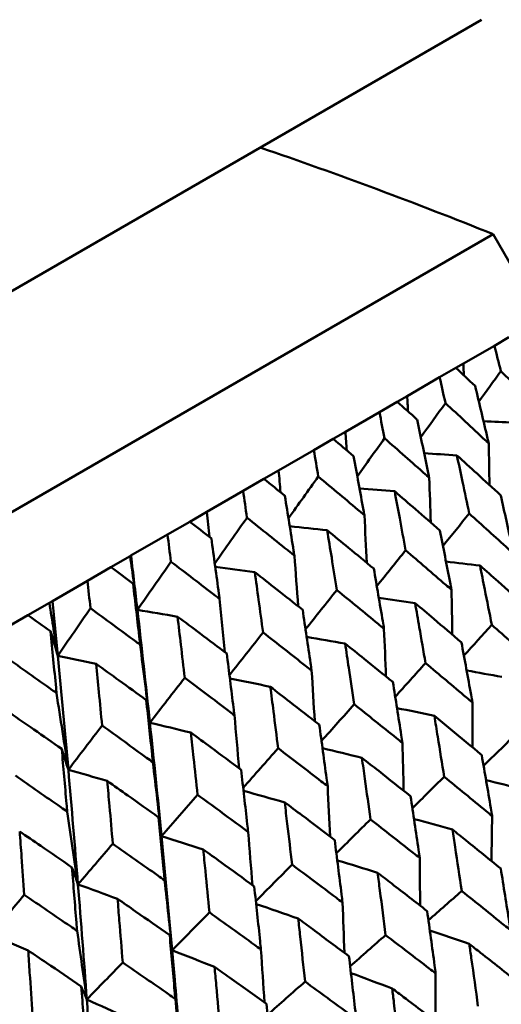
# Model space of a CAD drawing. Header units: millimetres. Extents: x 188 to 1913, y 148 to 2839.
# Tile 137 of 211: x 797.61 to 802.56, y 232.27 to 242.39. Entities that reach past the tile are written whole.
import ezdxf

# ---------------------------------------------------------------- set-up
doc = ezdxf.new("R2010")
doc.units = ezdxf.units.MM
doc.header["$LTSCALE"] = 10
doc.layers.add('Widoczne (ISO)', color=7, linetype='Continuous', lineweight=50)

msp = doc.modelspace()

# ---------------------------------------------------------------- linework, layer by layer
at = {"layer": 'Widoczne (ISO)'}
for p, q in [((769.448, 223.392), (802.356, 242.392)), ((771.298, 222.188), (802.475, 240.188)), ((802.475, 240.188), (802.975, 239.322)), ((802.639, 239.128), (802.489, 239.041)), ((802.171, 238.858), (802.489, 239.041)), ((802.094, 238.813), (801.926, 238.717)), ((802.094, 238.813), (802.171, 238.858)), ((801.593, 238.524), (801.926, 238.717)), ((801.49, 238.465), (801.593, 238.524)), ((801.49, 238.465), (801.307, 238.359)), ((800.958, 238.158), (801.307, 238.359)), ((800.831, 238.084), (800.632, 237.969)), ((800.831, 238.084), (800.958, 238.158)), ((800.271, 237.761), (800.632, 237.969)), ((800.119, 237.673), (800.271, 237.761)), ((800.119, 237.673), (799.905, 237.55)), ((799.532, 237.334), (799.905, 237.55)), ((799.357, 237.233), (799.532, 237.334)), ((799.357, 237.233), (799.129, 237.102)), ((798.753, 236.885), (799.129, 237.102)), ((798.547, 236.766), (798.745, 236.88)), ((798.745, 236.88), (798.753, 236.885)), ((798.547, 236.766), (798.306, 236.627)), ((797.946, 236.418), (798.306, 236.627)), ((797.693, 236.273), (797.914, 236.4)), ((797.914, 236.4), (797.946, 236.418)), ((797.693, 236.273), (797.44, 236.127))]:
    msp.add_line(p, q, dxfattribs=at)
msp.add_circle((805.903, 198.251), 50, dxfattribs=at)
msp.add_arc((783.857, 193.784), 50, 68.1392, 71.0659, dxfattribs=at)
for points, knots in [([(802.489, 239.041), (802.511, 238.955), (802.533, 238.868), (802.555, 238.781), (802.555, 238.781), (802.555, 238.78)], [0, 0, 0, 0, 0.02969567, 0.02969567, 0.02988021, 0.02988021, 0.02988021, 0.02988021]), ([(802.291, 238.628), (802.291, 238.628), (802.29, 238.629), (802.225, 238.69), (802.159, 238.752), (802.094, 238.813)], [0.02951568, 0.02951568, 0.02951568, 0.02951568, 0.02969929, 0.02969929, 0.05939589, 0.05939589, 0.05939589, 0.05939589]), ([(801.926, 238.717), (801.946, 238.629), (801.966, 238.541), (801.985, 238.453), (801.986, 238.452), (801.986, 238.452)], [0, 0, 0, 0, 0.02969567, 0.02969567, 0.02988021, 0.02988021, 0.02988021, 0.02988021]), ([(802.555, 238.78), (802.687, 238.652), (802.818, 238.523), (802.961, 238.381), (802.973, 238.369), (802.985, 238.357)], [0.0297954, 0.0297954, 0.0297954, 0.0297954, 0.09092493, 0.09092493, 0.09655955, 0.09655955, 0.09655955, 0.09655955]), ([(802.431, 238.038), (802.427, 238.054), (802.423, 238.071), (802.377, 238.268), (802.334, 238.448), (802.291, 238.628)], [0.0853813, 0.0853813, 0.0853813, 0.0853813, 0.09097809, 0.09097809, 0.15214536, 0.15214536, 0.15214536, 0.15214536]), ([(801.694, 238.283), (801.694, 238.284), (801.693, 238.284), (801.626, 238.345), (801.558, 238.405), (801.49, 238.465)], [0.02951568, 0.02951568, 0.02951568, 0.02951568, 0.02969929, 0.02969929, 0.05939589, 0.05939589, 0.05939589, 0.05939589]), ([(801.986, 238.452), (802.122, 238.326), (802.258, 238.199), (802.406, 238.061), (802.418, 238.049), (802.431, 238.038)], [0.0297954, 0.0297954, 0.0297954, 0.0297954, 0.09092493, 0.09092493, 0.09655955, 0.09655955, 0.09655955, 0.09655955]), ([(801.307, 238.359), (801.324, 238.27), (801.342, 238.181), (801.359, 238.091), (801.359, 238.091), (801.359, 238.09)], [0, 0, 0, 0, 0.02969567, 0.02969567, 0.02988021, 0.02988021, 0.02988021, 0.02988021]), ([(801.819, 237.685), (801.816, 237.701), (801.812, 237.718), (801.771, 237.918), (801.733, 238.101), (801.694, 238.283)], [0.0853813, 0.0853813, 0.0853813, 0.0853813, 0.09097809, 0.09097809, 0.15214536, 0.15214536, 0.15214536, 0.15214536]), ([(801.042, 237.906), (801.041, 237.907), (801.041, 237.907), (800.971, 237.967), (800.901, 238.026), (800.831, 238.084)], [0.02951568, 0.02951568, 0.02951568, 0.02951568, 0.02969929, 0.02969929, 0.05939589, 0.05939589, 0.05939589, 0.05939589]), ([(801.359, 238.09), (801.5, 237.967), (801.641, 237.843), (801.793, 237.707), (801.806, 237.696), (801.819, 237.685)], [0.0297954, 0.0297954, 0.0297954, 0.0297954, 0.09092493, 0.09092493, 0.09655955, 0.09655955, 0.09655955, 0.09655955]), ([(800.632, 237.969), (800.648, 237.879), (800.663, 237.789), (800.678, 237.698), (800.678, 237.697), (800.678, 237.697)], [0, 0, 0, 0, 0.02969567, 0.02969567, 0.02988021, 0.02988021, 0.02988021, 0.02988021]), ([(801.152, 237.299), (801.149, 237.316), (801.146, 237.333), (801.11, 237.536), (801.076, 237.721), (801.042, 237.906)], [0.0853813, 0.0853813, 0.0853813, 0.0853813, 0.09097809, 0.09097809, 0.15214536, 0.15214536, 0.15214536, 0.15214536]), ([(802.554, 237.504), (802.473, 237.578), (802.392, 237.653), (802.242, 237.79), (802.172, 237.852), (802.103, 237.915)], [0.02528165, 0.02528165, 0.02528165, 0.02528165, 0.06150593, 0.06150593, 0.09223152, 0.09223152, 0.09223152, 0.09223152]), ([(802.103, 237.915), (802.123, 237.824), (802.143, 237.733), (802.185, 237.533), (802.208, 237.425), (802.23, 237.317)], [0.03078053, 0.03078053, 0.03078053, 0.03078053, 0.06149921, 0.06149921, 0.09773041, 0.09773041, 0.09773041, 0.09773041]), ([(800.678, 237.697), (800.824, 237.576), (800.968, 237.455), (801.126, 237.322), (801.139, 237.311), (801.152, 237.299)], [0.0297954, 0.0297954, 0.0297954, 0.0297954, 0.09092493, 0.09092493, 0.09655955, 0.09655955, 0.09655955, 0.09655955]), ([(800.335, 237.499), (800.335, 237.499), (800.335, 237.5), (800.263, 237.558), (800.191, 237.616), (800.119, 237.673)], [0.02951568, 0.02951568, 0.02951568, 0.02951568, 0.02969929, 0.02969929, 0.05939589, 0.05939589, 0.05939589, 0.05939589]), ([(799.905, 237.55), (799.919, 237.458), (799.932, 237.367), (799.945, 237.275), (799.945, 237.274), (799.946, 237.274)], [0, 0, 0, 0, 0.02969567, 0.02969567, 0.02988021, 0.02988021, 0.02988021, 0.02988021]), ([(800.433, 236.884), (800.43, 236.901), (800.427, 236.918), (800.395, 237.124), (800.366, 237.311), (800.335, 237.499)], [0.0853813, 0.0853813, 0.0853813, 0.0853813, 0.09097809, 0.09097809, 0.15214536, 0.15214536, 0.15214536, 0.15214536]), ([(801.929, 237.143), (801.845, 237.216), (801.761, 237.289), (801.606, 237.423), (801.535, 237.484), (801.464, 237.546)], [0.02528165, 0.02528165, 0.02528165, 0.02528165, 0.06150593, 0.06150593, 0.09223152, 0.09223152, 0.09223152, 0.09223152]), ([(801.464, 237.546), (801.481, 237.453), (801.498, 237.361), (801.536, 237.159), (801.556, 237.049), (801.576, 236.94)], [0.03078053, 0.03078053, 0.03078053, 0.03078053, 0.06149921, 0.06149921, 0.09773041, 0.09773041, 0.09773041, 0.09773041]), ([(802.688, 236.903), (802.682, 236.928), (802.677, 236.953), (802.633, 237.153), (802.593, 237.329), (802.554, 237.504)], [0.0806421, 0.0806421, 0.0806421, 0.0806421, 0.08897282, 0.08897282, 0.14811965, 0.14811965, 0.14811965, 0.14811965]), ([(799.946, 237.274), (800.095, 237.155), (800.244, 237.036), (800.405, 236.906), (800.419, 236.895), (800.433, 236.884)], [0.0297954, 0.0297954, 0.0297954, 0.0297954, 0.09092493, 0.09092493, 0.09655955, 0.09655955, 0.09655955, 0.09655955]), ([(802.23, 237.317), (802.364, 237.197), (802.498, 237.076), (802.65, 236.937), (802.669, 236.92), (802.688, 236.903)], [0.02983351, 0.02983351, 0.02983351, 0.02983351, 0.0889495, 0.0889495, 0.09731113, 0.09731113, 0.09731113, 0.09731113]), ([(799.579, 237.062), (799.578, 237.062), (799.578, 237.063), (799.504, 237.12), (799.43, 237.176), (799.357, 237.233)], [0.02951568, 0.02951568, 0.02951568, 0.02951568, 0.02969929, 0.02969929, 0.05939589, 0.05939589, 0.05939589, 0.05939589]), ([(799.129, 237.102), (799.14, 237.009), (799.152, 236.917), (799.163, 236.823), (799.164, 236.823), (799.164, 236.822)], [0, 0, 0, 0, 0.02969567, 0.02969567, 0.02988021, 0.02988021, 0.02988021, 0.02988021]), ([(801.249, 236.751), (801.163, 236.822), (801.077, 236.893), (800.917, 237.025), (800.844, 237.085), (800.77, 237.145)], [0.02528165, 0.02528165, 0.02528165, 0.02528165, 0.06150593, 0.06150593, 0.09223152, 0.09223152, 0.09223152, 0.09223152]), ([(800.77, 237.145), (800.785, 237.052), (800.801, 236.958), (800.834, 236.753), (800.851, 236.642), (800.869, 236.531)], [0.03078053, 0.03078053, 0.03078053, 0.03078053, 0.06149921, 0.06149921, 0.09773041, 0.09773041, 0.09773041, 0.09773041]), ([(802.048, 236.534), (802.043, 236.559), (802.038, 236.584), (801.999, 236.787), (801.964, 236.965), (801.929, 237.143)], [0.0806421, 0.0806421, 0.0806421, 0.0806421, 0.08897282, 0.08897282, 0.14811965, 0.14811965, 0.14811965, 0.14811965]), ([(799.663, 236.44), (799.661, 236.457), (799.659, 236.475), (799.631, 236.682), (799.605, 236.872), (799.579, 237.062)], [0.0853813, 0.0853813, 0.0853813, 0.0853813, 0.09097809, 0.09097809, 0.15214536, 0.15214536, 0.15214536, 0.15214536]), ([(801.576, 236.94), (801.715, 236.821), (801.852, 236.703), (802.009, 236.567), (802.029, 236.551), (802.048, 236.534)], [0.02983351, 0.02983351, 0.02983351, 0.02983351, 0.0889495, 0.0889495, 0.09731113, 0.09731113, 0.09731113, 0.09731113]), ([(798.775, 236.598), (798.774, 236.598), (798.774, 236.598), (798.698, 236.654), (798.622, 236.71), (798.547, 236.766)], [0.02951568, 0.02951568, 0.02951568, 0.02951568, 0.02969929, 0.02969929, 0.05939589, 0.05939589, 0.05939589, 0.05939589]), ([(799.164, 236.822), (799.317, 236.706), (799.469, 236.589), (799.635, 236.461), (799.649, 236.451), (799.663, 236.44)], [0.0297954, 0.0297954, 0.0297954, 0.0297954, 0.09092493, 0.09092493, 0.09655955, 0.09655955, 0.09655955, 0.09655955]), ([(802.803, 236.37), (802.711, 236.453), (802.619, 236.535), (802.464, 236.672), (802.403, 236.727), (802.341, 236.782)], [0.02104899, 0.02104899, 0.02104899, 0.02104899, 0.0615671, 0.0615671, 0.08866561, 0.08866561, 0.08866561, 0.08866561]), ([(802.341, 236.782), (802.357, 236.7), (802.373, 236.619), (802.414, 236.417), (802.438, 236.295), (802.462, 236.173)], [0.03448054, 0.03448054, 0.03448054, 0.03448054, 0.06157222, 0.06157222, 0.10209717, 0.10209717, 0.10209717, 0.10209717]), ([(800.518, 236.328), (800.429, 236.398), (800.34, 236.468), (800.176, 236.597), (800.101, 236.656), (800.025, 236.715)], [0.02528165, 0.02528165, 0.02528165, 0.02528165, 0.06150593, 0.06150593, 0.09223152, 0.09223152, 0.09223152, 0.09223152]), ([(800.025, 236.715), (800.039, 236.62), (800.052, 236.525), (800.08, 236.318), (800.096, 236.206), (800.111, 236.094)], [0.03078053, 0.03078053, 0.03078053, 0.03078053, 0.06149921, 0.06149921, 0.09773041, 0.09773041, 0.09773041, 0.09773041]), ([(801.354, 236.133), (801.35, 236.159), (801.346, 236.184), (801.311, 236.39), (801.28, 236.571), (801.249, 236.751)], [0.0806421, 0.0806421, 0.0806421, 0.0806421, 0.08897282, 0.08897282, 0.14811965, 0.14811965, 0.14811965, 0.14811965]), ([(798.306, 236.627), (798.316, 236.533), (798.326, 236.44), (798.336, 236.345), (798.336, 236.345), (798.336, 236.344)], [0, 0, 0, 0, 0.02969567, 0.02969567, 0.02988021, 0.02988021, 0.02988021, 0.02988021]), ([(798.847, 235.969), (798.845, 235.986), (798.843, 236.004), (798.819, 236.214), (798.797, 236.406), (798.775, 236.598)], [0.0853813, 0.0853813, 0.0853813, 0.0853813, 0.09097809, 0.09097809, 0.15214536, 0.15214536, 0.15214536, 0.15214536]), ([(800.869, 236.531), (801.011, 236.415), (801.153, 236.299), (801.314, 236.166), (801.334, 236.15), (801.354, 236.133)], [0.02983351, 0.02983351, 0.02983351, 0.02983351, 0.0889495, 0.0889495, 0.09731113, 0.09731113, 0.09731113, 0.09731113]), ([(802.15, 235.993), (802.056, 236.074), (801.96, 236.155), (801.801, 236.289), (801.738, 236.343), (801.674, 236.397)], [0.02104899, 0.02104899, 0.02104899, 0.02104899, 0.0615671, 0.0615671, 0.08866561, 0.08866561, 0.08866561, 0.08866561]), ([(801.674, 236.397), (801.688, 236.314), (801.703, 236.232), (801.738, 236.027), (801.76, 235.903), (801.781, 235.78)], [0.03448054, 0.03448054, 0.03448054, 0.03448054, 0.06157222, 0.06157222, 0.10209717, 0.10209717, 0.10209717, 0.10209717]), ([(797.926, 236.108), (797.925, 236.108), (797.925, 236.108), (797.847, 236.163), (797.77, 236.218), (797.693, 236.273)], [0.02951568, 0.02951568, 0.02951568, 0.02951568, 0.02969929, 0.02969929, 0.05939589, 0.05939589, 0.05939589, 0.05939589]), ([(798.336, 236.344), (798.492, 236.23), (798.648, 236.115), (798.818, 235.99), (798.833, 235.979), (798.847, 235.969)], [0.0297954, 0.0297954, 0.0297954, 0.0297954, 0.09092493, 0.09092493, 0.09655955, 0.09655955, 0.09655955, 0.09655955]), ([(799.737, 235.878), (799.646, 235.946), (799.555, 236.015), (799.387, 236.142), (799.31, 236.2), (799.232, 236.257)], [0.02528165, 0.02528165, 0.02528165, 0.02528165, 0.06150593, 0.06150593, 0.09223152, 0.09223152, 0.09223152, 0.09223152]), ([(799.232, 236.257), (799.243, 236.161), (799.255, 236.065), (799.279, 235.856), (799.292, 235.742), (799.305, 235.629)], [0.03078053, 0.03078053, 0.03078053, 0.03078053, 0.06149921, 0.06149921, 0.09773041, 0.09773041, 0.09773041, 0.09773041]), ([(800.61, 235.703), (800.606, 235.729), (800.602, 235.755), (800.572, 235.963), (800.545, 236.146), (800.518, 236.328)], [0.0806421, 0.0806421, 0.0806421, 0.0806421, 0.08897282, 0.08897282, 0.14811965, 0.14811965, 0.14811965, 0.14811965]), ([(802.462, 236.173), (802.599, 236.053), (802.735, 235.933), (802.891, 235.795), (802.911, 235.778), (802.93, 235.76)], [0.02530969, 0.02530969, 0.02530969, 0.02530969, 0.08465152, 0.08465152, 0.09334823, 0.09334823, 0.09334823, 0.09334823]), ([(797.987, 235.472), (797.986, 235.49), (797.984, 235.508), (797.964, 235.72), (797.945, 235.914), (797.926, 236.108)], [0.0853813, 0.0853813, 0.0853813, 0.0853813, 0.09097809, 0.09097809, 0.15214536, 0.15214536, 0.15214536, 0.15214536]), ([(800.111, 236.094), (800.257, 235.98), (800.403, 235.866), (800.569, 235.736), (800.589, 235.719), (800.61, 235.703)], [0.02983351, 0.02983351, 0.02983351, 0.02983351, 0.0889495, 0.0889495, 0.09731113, 0.09731113, 0.09731113, 0.09731113]), ([(801.445, 235.586), (801.347, 235.665), (801.249, 235.744), (801.086, 235.876), (801.02, 235.928), (800.954, 235.981)], [0.02104899, 0.02104899, 0.02104899, 0.02104899, 0.0615671, 0.0615671, 0.08866561, 0.08866561, 0.08866561, 0.08866561]), ([(800.954, 235.981), (800.967, 235.898), (800.979, 235.815), (801.011, 235.606), (801.029, 235.482), (801.048, 235.357)], [0.03448054, 0.03448054, 0.03448054, 0.03448054, 0.06157222, 0.06157222, 0.10209717, 0.10209717, 0.10209717, 0.10209717]), ([(802.264, 235.375), (802.259, 235.401), (802.254, 235.427), (802.217, 235.634), (802.184, 235.814), (802.15, 235.993)], [0.07597559, 0.07597559, 0.07597559, 0.07597559, 0.08464777, 0.08464777, 0.14401425, 0.14401425, 0.14401425, 0.14401425]), ([(799.816, 235.245), (799.813, 235.271), (799.81, 235.297), (799.784, 235.508), (799.761, 235.693), (799.737, 235.878)], [0.0806421, 0.0806421, 0.0806421, 0.0806421, 0.08897282, 0.08897282, 0.14811965, 0.14811965, 0.14811965, 0.14811965]), ([(797.465, 235.842), (797.625, 235.729), (797.784, 235.616), (797.958, 235.493), (797.973, 235.483), (797.987, 235.472)], [0.0297954, 0.0297954, 0.0297954, 0.0297954, 0.09092493, 0.09092493, 0.09655955, 0.09655955, 0.09655955, 0.09655955]), ([(798.91, 235.4), (798.817, 235.468), (798.724, 235.535), (798.552, 235.659), (798.473, 235.716), (798.394, 235.773)], [0.02528165, 0.02528165, 0.02528165, 0.02528165, 0.06150593, 0.06150593, 0.09223152, 0.09223152, 0.09223152, 0.09223152]), ([(798.394, 235.773), (798.403, 235.676), (798.413, 235.579), (798.434, 235.367), (798.445, 235.253), (798.456, 235.138)], [0.03078053, 0.03078053, 0.03078053, 0.03078053, 0.06149921, 0.06149921, 0.09773041, 0.09773041, 0.09773041, 0.09773041]), ([(801.781, 235.78), (801.922, 235.662), (802.062, 235.545), (802.223, 235.409), (802.243, 235.392), (802.264, 235.375)], [0.02530969, 0.02530969, 0.02530969, 0.02530969, 0.08465152, 0.08465152, 0.09334823, 0.09334823, 0.09334823, 0.09334823]), ([(799.305, 235.629), (799.455, 235.517), (799.604, 235.405), (799.774, 235.277), (799.795, 235.261), (799.816, 235.245)], [0.02983351, 0.02983351, 0.02983351, 0.02983351, 0.0889495, 0.0889495, 0.09731113, 0.09731113, 0.09731113, 0.09731113]), ([(801.544, 234.959), (801.54, 234.986), (801.536, 235.013), (801.503, 235.222), (801.474, 235.404), (801.445, 235.586)], [0.07597559, 0.07597559, 0.07597559, 0.07597559, 0.08464777, 0.08464777, 0.14401425, 0.14401425, 0.14401425, 0.14401425]), ([(800.688, 235.149), (800.588, 235.227), (800.487, 235.304), (800.32, 235.433), (800.252, 235.485), (800.185, 235.537)], [0.02104899, 0.02104899, 0.02104899, 0.02104899, 0.0615671, 0.0615671, 0.08866561, 0.08866561, 0.08866561, 0.08866561]), ([(800.185, 235.537), (800.196, 235.453), (800.207, 235.368), (800.234, 235.158), (800.25, 235.032), (800.265, 234.905)], [0.03448054, 0.03448054, 0.03448054, 0.03448054, 0.06157222, 0.06157222, 0.10209717, 0.10209717, 0.10209717, 0.10209717]), ([(798.978, 234.761), (798.975, 234.788), (798.973, 234.814), (798.95, 235.027), (798.93, 235.214), (798.91, 235.4)], [0.0806421, 0.0806421, 0.0806421, 0.0806421, 0.08897282, 0.08897282, 0.14811965, 0.14811965, 0.14811965, 0.14811965]), ([(801.048, 235.357), (801.192, 235.241), (801.337, 235.126), (801.502, 234.993), (801.523, 234.976), (801.544, 234.959)], [0.02530969, 0.02530969, 0.02530969, 0.02530969, 0.08465152, 0.08465152, 0.09334823, 0.09334823, 0.09334823, 0.09334823]), ([(798.041, 234.898), (797.946, 234.965), (797.851, 235.031), (797.675, 235.153), (797.594, 235.209), (797.513, 235.265)], [0.02528165, 0.02528165, 0.02528165, 0.02528165, 0.06150593, 0.06150593, 0.09223152, 0.09223152, 0.09223152, 0.09223152]), ([(800.775, 234.515), (800.771, 234.542), (800.767, 234.569), (800.739, 234.781), (800.714, 234.965), (800.688, 235.149)], [0.07597559, 0.07597559, 0.07597559, 0.07597559, 0.08464777, 0.08464777, 0.14401425, 0.14401425, 0.14401425, 0.14401425]), ([(802.359, 234.835), (802.253, 234.923), (802.146, 235.012), (801.983, 235.146), (801.928, 235.192), (801.872, 235.237)], [0.01681985, 0.01681985, 0.01681985, 0.01681985, 0.06159108, 0.06159108, 0.08495433, 0.08495433, 0.08495433, 0.08495433]), ([(801.872, 235.237), (801.883, 235.166), (801.895, 235.095), (801.929, 234.886), (801.951, 234.749), (801.973, 234.612)], [0.03825175, 0.03825175, 0.03825175, 0.03825175, 0.06160817, 0.06160817, 0.10638617, 0.10638617, 0.10638617, 0.10638617]), ([(798.456, 235.138), (798.609, 235.028), (798.761, 234.918), (798.935, 234.792), (798.956, 234.777), (798.978, 234.761)], [0.02983351, 0.02983351, 0.02983351, 0.02983351, 0.0889495, 0.0889495, 0.09731113, 0.09731113, 0.09731113, 0.09731113]), ([(799.884, 234.685), (799.781, 234.761), (799.679, 234.837), (799.507, 234.964), (799.438, 235.015), (799.368, 235.066)], [0.02104899, 0.02104899, 0.02104899, 0.02104899, 0.0615671, 0.0615671, 0.08866561, 0.08866561, 0.08866561, 0.08866561]), ([(799.368, 235.066), (799.378, 234.98), (799.387, 234.895), (799.41, 234.682), (799.424, 234.555), (799.437, 234.427)], [0.03448054, 0.03448054, 0.03448054, 0.03448054, 0.06157222, 0.06157222, 0.10209717, 0.10209717, 0.10209717, 0.10209717]), ([(798.098, 234.253), (798.095, 234.28), (798.093, 234.306), (798.074, 234.521), (798.058, 234.71), (798.041, 234.898)], [0.0806421, 0.0806421, 0.0806421, 0.0806421, 0.08897282, 0.08897282, 0.14811965, 0.14811965, 0.14811965, 0.14811965]), ([(800.265, 234.905), (800.414, 234.792), (800.562, 234.679), (800.731, 234.548), (800.753, 234.532), (800.775, 234.515)], [0.02530969, 0.02530969, 0.02530969, 0.02530969, 0.08465152, 0.08465152, 0.09334823, 0.09334823, 0.09334823, 0.09334823]), ([(801.628, 234.413), (801.518, 234.499), (801.409, 234.586), (801.242, 234.717), (801.184, 234.762), (801.127, 234.807)], [0.01681985, 0.01681985, 0.01681985, 0.01681985, 0.06159108, 0.06159108, 0.08495433, 0.08495433, 0.08495433, 0.08495433]), ([(801.127, 234.807), (801.137, 234.735), (801.147, 234.663), (801.177, 234.452), (801.196, 234.313), (801.215, 234.174)], [0.03825175, 0.03825175, 0.03825175, 0.03825175, 0.06160817, 0.06160817, 0.10638617, 0.10638617, 0.10638617, 0.10638617]), ([(802.466, 234.209), (802.461, 234.236), (802.457, 234.262), (802.422, 234.471), (802.39, 234.653), (802.359, 234.835)], [0.07138254, 0.07138254, 0.07138254, 0.07138254, 0.08018544, 0.08018544, 0.13983561, 0.13983561, 0.13983561, 0.13983561]), ([(799.958, 234.044), (799.955, 234.071), (799.952, 234.098), (799.928, 234.312), (799.906, 234.499), (799.884, 234.685)], [0.07597559, 0.07597559, 0.07597559, 0.07597559, 0.08464777, 0.08464777, 0.14401425, 0.14401425, 0.14401425, 0.14401425]), ([(797.565, 234.624), (797.721, 234.516), (797.876, 234.407), (798.054, 234.284), (798.076, 234.268), (798.098, 234.253)], [0.02983351, 0.02983351, 0.02983351, 0.02983351, 0.0889495, 0.0889495, 0.09731113, 0.09731113, 0.09731113, 0.09731113]), ([(799.036, 234.195), (798.931, 234.27), (798.826, 234.345), (798.65, 234.469), (798.579, 234.519), (798.509, 234.569)], [0.02104899, 0.02104899, 0.02104899, 0.02104899, 0.0615671, 0.0615671, 0.08866561, 0.08866561, 0.08866561, 0.08866561]), ([(798.509, 234.569), (798.517, 234.483), (798.524, 234.397), (798.544, 234.182), (798.555, 234.053), (798.566, 233.924)], [0.03448054, 0.03448054, 0.03448054, 0.03448054, 0.06157222, 0.06157222, 0.10209717, 0.10209717, 0.10209717, 0.10209717]), ([(801.973, 234.612), (802.116, 234.495), (802.26, 234.378), (802.423, 234.243), (802.445, 234.226), (802.466, 234.209)], [0.02053386, 0.02053386, 0.02053386, 0.02053386, 0.08016461, 0.08016461, 0.08898694, 0.08898694, 0.08898694, 0.08898694]), ([(799.437, 234.427), (799.589, 234.316), (799.741, 234.205), (799.914, 234.077), (799.936, 234.06), (799.958, 234.044)], [0.02530969, 0.02530969, 0.02530969, 0.02530969, 0.08465152, 0.08465152, 0.09334823, 0.09334823, 0.09334823, 0.09334823]), ([(800.847, 233.962), (800.735, 234.047), (800.623, 234.132), (800.451, 234.261), (800.392, 234.305), (800.334, 234.349)], [0.01681985, 0.01681985, 0.01681985, 0.01681985, 0.06159108, 0.06159108, 0.08495433, 0.08495433, 0.08495433, 0.08495433]), ([(800.334, 234.349), (800.342, 234.276), (800.351, 234.203), (800.376, 233.99), (800.393, 233.85), (800.409, 233.709)], [0.03825175, 0.03825175, 0.03825175, 0.03825175, 0.06160817, 0.06160817, 0.10638617, 0.10638617, 0.10638617, 0.10638617]), ([(801.721, 233.779), (801.717, 233.806), (801.713, 233.833), (801.682, 234.045), (801.655, 234.229), (801.628, 234.413)], [0.07138254, 0.07138254, 0.07138254, 0.07138254, 0.08018544, 0.08018544, 0.13983561, 0.13983561, 0.13983561, 0.13983561]), ([(799.099, 233.548), (799.096, 233.575), (799.093, 233.603), (799.073, 233.819), (799.054, 234.007), (799.036, 234.195)], [0.07597559, 0.07597559, 0.07597559, 0.07597559, 0.08464777, 0.08464777, 0.14401425, 0.14401425, 0.14401425, 0.14401425]), ([(801.215, 234.174), (801.362, 234.06), (801.509, 233.945), (801.677, 233.813), (801.699, 233.796), (801.721, 233.779)], [0.02053386, 0.02053386, 0.02053386, 0.02053386, 0.08016461, 0.08016461, 0.08898694, 0.08898694, 0.08898694, 0.08898694]), ([(798.146, 233.681), (798.039, 233.755), (797.932, 233.829), (797.753, 233.951), (797.681, 234.001), (797.609, 234.05)], [0.02104899, 0.02104899, 0.02104899, 0.02104899, 0.0615671, 0.0615671, 0.08866561, 0.08866561, 0.08866561, 0.08866561]), ([(797.609, 234.05), (797.615, 233.963), (797.622, 233.876), (797.638, 233.659), (797.647, 233.529), (797.656, 233.399)], [0.03448054, 0.03448054, 0.03448054, 0.03448054, 0.06157222, 0.06157222, 0.10209717, 0.10209717, 0.10209717, 0.10209717]), ([(802.554, 233.669), (802.436, 233.765), (802.318, 233.86), (802.152, 233.994), (802.105, 234.032), (802.058, 234.07)], [0.01259731, 0.01259731, 0.01259731, 0.01259731, 0.06159863, 0.06159863, 0.08110666, 0.08110666, 0.08110666, 0.08110666]), ([(802.058, 234.07), (802.067, 234.01), (802.076, 233.95), (802.108, 233.739), (802.13, 233.588), (802.153, 233.437)], [0.04208868, 0.04208868, 0.04208868, 0.04208868, 0.06158988, 0.06158988, 0.11059803, 0.11059803, 0.11059803, 0.11059803]), ([(800.928, 233.321), (800.924, 233.348), (800.921, 233.376), (800.894, 233.59), (800.871, 233.776), (800.847, 233.962)], [0.07138254, 0.07138254, 0.07138254, 0.07138254, 0.08018544, 0.08018544, 0.13983561, 0.13983561, 0.13983561, 0.13983561]), ([(798.566, 233.924), (798.722, 233.815), (798.876, 233.705), (799.053, 233.58), (799.076, 233.564), (799.099, 233.548)], [0.02530969, 0.02530969, 0.02530969, 0.02530969, 0.08465152, 0.08465152, 0.09334823, 0.09334823, 0.09334823, 0.09334823]), ([(800.02, 233.485), (799.906, 233.568), (799.791, 233.652), (799.616, 233.779), (799.555, 233.822), (799.495, 233.865)], [0.01681985, 0.01681985, 0.01681985, 0.01681985, 0.06159108, 0.06159108, 0.08495433, 0.08495433, 0.08495433, 0.08495433]), ([(799.495, 233.865), (799.503, 233.792), (799.51, 233.718), (799.532, 233.502), (799.545, 233.36), (799.559, 233.219)], [0.03825175, 0.03825175, 0.03825175, 0.03825175, 0.06160817, 0.06160817, 0.10638617, 0.10638617, 0.10638617, 0.10638617]), ([(798.199, 233.028), (798.196, 233.056), (798.194, 233.084), (798.177, 233.302), (798.162, 233.492), (798.146, 233.681)], [0.07597559, 0.07597559, 0.07597559, 0.07597559, 0.08464777, 0.08464777, 0.14401425, 0.14401425, 0.14401425, 0.14401425]), ([(800.409, 233.709), (800.56, 233.597), (800.711, 233.484), (800.883, 233.354), (800.905, 233.337), (800.928, 233.321)], [0.02053386, 0.02053386, 0.02053386, 0.02053386, 0.08016461, 0.08016461, 0.08898694, 0.08898694, 0.08898694, 0.08898694]), ([(802.654, 233.036), (802.65, 233.063), (802.646, 233.09), (802.613, 233.301), (802.584, 233.485), (802.554, 233.669)], [0.06686277, 0.06686277, 0.06686277, 0.06686277, 0.07557848, 0.07557848, 0.13558897, 0.13558897, 0.13558897, 0.13558897]), ([(801.798, 233.232), (801.677, 233.326), (801.555, 233.42), (801.385, 233.551), (801.337, 233.588), (801.288, 233.626)], [0.01259731, 0.01259731, 0.01259731, 0.01259731, 0.06159863, 0.06159863, 0.08110666, 0.08110666, 0.08110666, 0.08110666]), ([(801.288, 233.626), (801.296, 233.565), (801.304, 233.504), (801.332, 233.291), (801.351, 233.138), (801.37, 232.985)], [0.04208868, 0.04208868, 0.04208868, 0.04208868, 0.06158988, 0.06158988, 0.11059803, 0.11059803, 0.11059803, 0.11059803]), ([(800.089, 232.837), (800.086, 232.864), (800.083, 232.892), (800.061, 233.109), (800.041, 233.297), (800.02, 233.485)], [0.07138254, 0.07138254, 0.07138254, 0.07138254, 0.08018544, 0.08018544, 0.13983561, 0.13983561, 0.13983561, 0.13983561]), ([(802.153, 233.437), (802.299, 233.321), (802.445, 233.204), (802.612, 233.07), (802.633, 233.053), (802.654, 233.036)], [0.01556037, 0.01556037, 0.01556037, 0.01556037, 0.07555527, 0.07555527, 0.08428623, 0.08428623, 0.08428623, 0.08428623]), ([(797.656, 233.399), (797.814, 233.291), (797.972, 233.183), (798.153, 233.06), (798.176, 233.044), (798.199, 233.028)], [0.02530969, 0.02530969, 0.02530969, 0.02530969, 0.08465152, 0.08465152, 0.09334823, 0.09334823, 0.09334823, 0.09334823]), ([(799.151, 232.983), (799.034, 233.065), (798.917, 233.147), (798.738, 233.272), (798.676, 233.315), (798.615, 233.357)], [0.01681985, 0.01681985, 0.01681985, 0.01681985, 0.06159108, 0.06159108, 0.08495433, 0.08495433, 0.08495433, 0.08495433]), ([(798.615, 233.357), (798.621, 233.283), (798.627, 233.208), (798.645, 232.991), (798.657, 232.847), (798.668, 232.704)], [0.03825175, 0.03825175, 0.03825175, 0.03825175, 0.06160817, 0.06160817, 0.10638617, 0.10638617, 0.10638617, 0.10638617]), ([(801.885, 232.592), (801.881, 232.619), (801.878, 232.646), (801.849, 232.86), (801.824, 233.046), (801.798, 233.232)], [0.06686277, 0.06686277, 0.06686277, 0.06686277, 0.07557848, 0.07557848, 0.13558897, 0.13558897, 0.13558897, 0.13558897]), ([(799.559, 233.219), (799.714, 233.108), (799.867, 232.997), (800.044, 232.87), (800.066, 232.853), (800.089, 232.837)], [0.02053386, 0.02053386, 0.02053386, 0.02053386, 0.08016461, 0.08016461, 0.08898694, 0.08898694, 0.08898694, 0.08898694]), ([(800.994, 232.768), (800.87, 232.86), (800.746, 232.953), (800.571, 233.081), (800.522, 233.118), (800.472, 233.154)], [0.01259731, 0.01259731, 0.01259731, 0.01259731, 0.06159863, 0.06159863, 0.08110666, 0.08110666, 0.08110666, 0.08110666]), ([(800.472, 233.154), (800.479, 233.093), (800.486, 233.032), (800.509, 232.816), (800.526, 232.662), (800.542, 232.507)], [0.04208868, 0.04208868, 0.04208868, 0.04208868, 0.06158988, 0.06158988, 0.11059803, 0.11059803, 0.11059803, 0.11059803]), ([(799.209, 232.328), (799.206, 232.356), (799.204, 232.385), (799.185, 232.603), (799.168, 232.793), (799.151, 232.983)], [0.07138254, 0.07138254, 0.07138254, 0.07138254, 0.08018544, 0.08018544, 0.13983561, 0.13983561, 0.13983561, 0.13983561]), ([(801.37, 232.985), (801.521, 232.871), (801.67, 232.757), (801.841, 232.625), (801.863, 232.609), (801.885, 232.592)], [0.01556037, 0.01556037, 0.01556037, 0.01556037, 0.07555527, 0.07555527, 0.08428623, 0.08428623, 0.08428623, 0.08428623]), ([(798.242, 232.458), (798.123, 232.539), (798.003, 232.62), (797.821, 232.743), (797.759, 232.785), (797.696, 232.827)], [0.01681985, 0.01681985, 0.01681985, 0.01681985, 0.06159108, 0.06159108, 0.08495433, 0.08495433, 0.08495433, 0.08495433]), ([(797.696, 232.827), (797.701, 232.752), (797.706, 232.676), (797.721, 232.457), (797.731, 232.313), (797.74, 232.168)], [0.03825175, 0.03825175, 0.03825175, 0.03825175, 0.06160817, 0.06160817, 0.10638617, 0.10638617, 0.10638617, 0.10638617]), ([(799.277, 231.65), (799.253, 231.943), (799.229, 232.235), (799.195, 232.627), (799.186, 232.728), (799.177, 232.829)], [0.3692784, 0.3692784, 0.3692784, 0.3692784, 0.4608442, 0.4608442, 0.492629, 0.492629, 0.492629, 0.492629]), ([(802.736, 232.496), (802.607, 232.599), (802.477, 232.702), (802.308, 232.834), (802.27, 232.864), (802.231, 232.894)], [0.00838421, 0.00838421, 0.00838421, 0.00838421, 0.06155515, 0.06155515, 0.07712864, 0.07712864, 0.07712864, 0.07712864]), ([(802.231, 232.894), (802.238, 232.846), (802.245, 232.798), (802.275, 232.585), (802.298, 232.421), (802.32, 232.256)], [0.04598621, 0.04598621, 0.04598621, 0.04598621, 0.06155279, 0.06155279, 0.11473062, 0.11473062, 0.11473062, 0.11473062]), ([(801.069, 232.121), (801.066, 232.148), (801.063, 232.176), (801.038, 232.392), (801.016, 232.58), (800.994, 232.768)], [0.06686277, 0.06686277, 0.06686277, 0.06686277, 0.07557848, 0.07557848, 0.13558897, 0.13558897, 0.13558897, 0.13558897]), ([(798.668, 232.704), (798.826, 232.595), (798.983, 232.486), (799.163, 232.361), (799.186, 232.345), (799.209, 232.328)], [0.02053386, 0.02053386, 0.02053386, 0.02053386, 0.08016461, 0.08016461, 0.08898694, 0.08898694, 0.08898694, 0.08898694]), ([(800.146, 232.278), (800.019, 232.369), (799.892, 232.46), (799.714, 232.586), (799.663, 232.622), (799.612, 232.658)], [0.01259731, 0.01259731, 0.01259731, 0.01259731, 0.06159863, 0.06159863, 0.08110666, 0.08110666, 0.08110666, 0.08110666]), ([(799.612, 232.658), (799.618, 232.596), (799.624, 232.534), (799.643, 232.316), (799.657, 232.16), (799.671, 232.004)], [0.04208868, 0.04208868, 0.04208868, 0.04208868, 0.06158988, 0.06158988, 0.11059803, 0.11059803, 0.11059803, 0.11059803]), ([(798.29, 231.798), (798.288, 231.826), (798.286, 231.855), (798.271, 232.075), (798.257, 232.267), (798.242, 232.458)], [0.07138254, 0.07138254, 0.07138254, 0.07138254, 0.08018544, 0.08018544, 0.13983561, 0.13983561, 0.13983561, 0.13983561]), ([(800.542, 232.507), (800.696, 232.395), (800.849, 232.283), (801.024, 232.154), (801.046, 232.137), (801.069, 232.121)], [0.01556037, 0.01556037, 0.01556037, 0.01556037, 0.07555527, 0.07555527, 0.08428623, 0.08428623, 0.08428623, 0.08428623]), ([(801.956, 232.046), (801.823, 232.147), (801.689, 232.247), (801.517, 232.378), (801.477, 232.407), (801.438, 232.436)], [0.00838421, 0.00838421, 0.00838421, 0.00838421, 0.06155515, 0.06155515, 0.07712864, 0.07712864, 0.07712864, 0.07712864]), ([(801.438, 232.436), (801.444, 232.388), (801.45, 232.339), (801.476, 232.124), (801.495, 231.957), (801.514, 231.791)], [0.04598621, 0.04598621, 0.04598621, 0.04598621, 0.06155279, 0.06155279, 0.11473062, 0.11473062, 0.11473062, 0.11473062]), ([(798.381, 231.133), (798.362, 231.428), (798.342, 231.723), (798.314, 232.118), (798.307, 232.22), (798.299, 232.322)], [0.3692784, 0.3692784, 0.3692784, 0.3692784, 0.4608442, 0.4608442, 0.492629, 0.492629, 0.492629, 0.492629]), ([(800.209, 231.624), (800.206, 231.652), (800.204, 231.68), (800.183, 231.898), (800.165, 232.088), (800.146, 232.278)], [0.06686277, 0.06686277, 0.06686277, 0.06686277, 0.07557848, 0.07557848, 0.13558897, 0.13558897, 0.13558897, 0.13558897])]:
    msp.add_open_spline(points, degree=3, knots=knots, dxfattribs=at)
for points in [[(802.171, 238.858), (802.172, 238.818), (802.173, 238.777), (802.175, 238.737)], [(802.329, 238.468), (802.405, 238.572), (802.48, 238.676), (802.555, 238.78)], [(801.593, 238.524), (801.595, 238.472), (801.598, 238.419), (801.6, 238.367)], [(801.733, 238.101), (801.817, 238.218), (801.901, 238.335), (801.986, 238.452)], [(802.686, 238.252), (802.583, 238.256), (802.48, 238.261), (802.377, 238.265)], [(800.958, 238.158), (800.963, 238.094), (800.967, 238.03), (800.971, 237.966)], [(801.08, 237.701), (801.173, 237.83), (801.266, 237.96), (801.359, 238.09)], [(802.431, 238.038), (802.433, 237.895), (802.436, 237.753), (802.438, 237.61)], [(802.103, 237.915), (801.991, 237.922), (801.879, 237.929), (801.767, 237.936)], [(800.271, 237.761), (800.277, 237.686), (800.284, 237.61), (800.29, 237.535)], [(800.372, 237.268), (800.474, 237.411), (800.576, 237.554), (800.678, 237.697)], [(801.819, 237.685), (801.825, 237.531), (801.83, 237.378), (801.835, 237.225)], [(801.464, 237.546), (801.343, 237.556), (801.223, 237.566), (801.102, 237.576)], [(799.532, 237.334), (799.541, 237.248), (799.551, 237.162), (799.56, 237.076)], [(799.614, 236.805), (799.725, 236.961), (799.835, 237.117), (799.946, 237.274)], [(801.152, 237.299), (801.161, 237.136), (801.17, 236.973), (801.179, 236.809)], [(801.96, 236.983), (802.05, 237.094), (802.14, 237.206), (802.23, 237.317)], [(800.77, 237.145), (800.642, 237.159), (800.514, 237.173), (800.385, 237.187)], [(798.745, 236.88), (798.77, 236.696), (798.795, 236.512), (798.819, 236.327)], [(798.819, 236.327), (798.797, 236.513), (798.776, 236.699), (798.753, 236.885)], [(800.433, 236.884), (800.446, 236.711), (800.459, 236.537), (800.472, 236.364)], [(801.28, 236.571), (801.379, 236.694), (801.478, 236.817), (801.576, 236.94)], [(798.819, 236.327), (798.934, 236.492), (799.049, 236.657), (799.164, 236.822)], [(800.025, 236.715), (799.89, 236.734), (799.754, 236.752), (799.619, 236.771)], [(802.341, 236.782), (802.224, 236.796), (802.108, 236.81), (801.992, 236.824)], [(798.819, 236.327), (798.804, 236.417), (798.789, 236.508), (798.775, 236.598)], [(800.547, 236.128), (800.655, 236.262), (800.762, 236.397), (800.869, 236.531)], [(802.048, 236.534), (802.051, 236.38), (802.054, 236.227), (802.056, 236.074)], [(797.914, 236.4), (797.943, 236.218), (797.972, 236.037), (798.001, 235.855)], [(798.001, 235.855), (797.983, 236.043), (797.964, 236.231), (797.946, 236.418)], [(799.663, 236.44), (799.682, 236.257), (799.7, 236.074), (799.718, 235.892)], [(801.674, 236.397), (801.549, 236.415), (801.425, 236.433), (801.301, 236.451)], [(798.001, 235.855), (798.112, 236.018), (798.224, 236.181), (798.336, 236.344)], [(799.232, 236.257), (799.094, 236.281), (798.957, 236.304), (798.819, 236.327)], [(798.947, 235.168), (798.906, 235.556), (798.863, 235.942), (798.819, 236.327)], [(802.176, 235.857), (802.271, 235.963), (802.366, 236.068), (802.462, 236.173)], [(798.001, 235.855), (797.976, 235.939), (797.951, 236.023), (797.926, 236.108)], [(799.765, 235.655), (799.88, 235.801), (799.996, 235.947), (800.111, 236.094)], [(801.354, 236.133), (801.361, 235.97), (801.368, 235.807), (801.374, 235.643)], [(798.847, 235.969), (798.881, 235.702), (798.915, 235.435), (798.947, 235.168)], [(800.954, 235.981), (800.822, 236.004), (800.691, 236.027), (800.559, 236.05)], [(798.394, 235.773), (798.263, 235.801), (798.132, 235.828), (798.001, 235.855)], [(798.109, 234.684), (798.074, 235.076), (798.038, 235.466), (798.001, 235.855)], [(801.469, 235.434), (801.573, 235.549), (801.677, 235.665), (801.781, 235.78)], [(800.61, 235.703), (800.621, 235.53), (800.632, 235.357), (800.642, 235.185)], [(802.565, 235.638), (802.445, 235.66), (802.324, 235.682), (802.204, 235.704)], [(798.947, 235.168), (799.067, 235.322), (799.186, 235.475), (799.305, 235.629)], [(800.185, 235.537), (800.046, 235.566), (799.908, 235.594), (799.769, 235.623)], [(797.987, 235.472), (798.029, 235.209), (798.069, 234.947), (798.109, 234.684)], [(798.947, 235.168), (798.935, 235.246), (798.923, 235.323), (798.91, 235.4)], [(800.711, 234.98), (800.824, 235.106), (800.936, 235.231), (801.048, 235.357)], [(802.264, 235.375), (802.264, 235.221), (802.264, 235.068), (802.264, 234.914)], [(799.816, 235.245), (799.833, 235.063), (799.849, 234.881), (799.865, 234.699)], [(801.872, 235.237), (801.744, 235.265), (801.616, 235.292), (801.487, 235.318)], [(799.067, 234.002), (799.029, 234.392), (798.989, 234.781), (798.947, 235.168)], [(799.368, 235.066), (799.228, 235.1), (799.088, 235.134), (798.947, 235.168)], [(798.109, 234.684), (798.224, 234.835), (798.34, 234.987), (798.456, 235.138)], [(801.544, 234.959), (801.548, 234.796), (801.552, 234.633), (801.556, 234.47)], [(802.378, 234.724), (802.479, 234.823), (802.58, 234.922), (802.68, 235.021)], [(798.109, 234.684), (798.086, 234.756), (798.063, 234.827), (798.041, 234.898)], [(799.906, 234.498), (800.026, 234.634), (800.146, 234.77), (800.265, 234.905)], [(801.127, 234.807), (800.992, 234.84), (800.857, 234.873), (800.722, 234.905)], [(798.978, 234.761), (799.008, 234.508), (799.038, 234.255), (799.067, 234.002)], [(798.208, 233.506), (798.177, 233.9), (798.143, 234.292), (798.109, 234.684)], [(798.509, 234.569), (798.375, 234.608), (798.242, 234.646), (798.109, 234.684)], [(801.646, 234.289), (801.755, 234.397), (801.864, 234.505), (801.973, 234.612)], [(802.777, 234.485), (802.653, 234.516), (802.528, 234.546), (802.403, 234.577)], [(800.334, 234.349), (800.192, 234.389), (800.051, 234.428), (799.91, 234.467)], [(800.775, 234.515), (800.784, 234.342), (800.792, 234.17), (800.8, 233.997)], [(799.067, 234.002), (799.19, 234.144), (799.314, 234.285), (799.437, 234.427)], [(798.098, 234.253), (798.135, 234.004), (798.172, 233.755), (798.208, 233.506)], [(799.067, 234.002), (799.056, 234.066), (799.046, 234.131), (799.036, 234.195)], [(800.864, 233.826), (800.981, 233.942), (801.098, 234.058), (801.215, 234.174)], [(802.058, 234.07), (801.926, 234.106), (801.794, 234.142), (801.662, 234.178)], [(802.466, 234.209), (802.463, 234.055), (802.461, 233.901), (802.458, 233.747)], [(799.958, 234.044), (799.973, 233.862), (799.987, 233.68), (800.001, 233.499)], [(799.177, 232.829), (799.142, 233.221), (799.105, 233.612), (799.067, 234.002)], [(799.495, 233.865), (799.352, 233.911), (799.21, 233.957), (799.067, 234.002)], [(798.208, 233.506), (798.328, 233.646), (798.447, 233.785), (798.566, 233.924)], [(801.288, 233.626), (801.15, 233.668), (801.012, 233.711), (800.874, 233.753)], [(801.721, 233.779), (801.723, 233.615), (801.724, 233.452), (801.725, 233.289)], [(798.208, 233.506), (798.188, 233.565), (798.167, 233.623), (798.146, 233.681)], [(800.037, 233.335), (800.161, 233.46), (800.285, 233.584), (800.409, 233.709)], [(799.099, 233.548), (799.125, 233.308), (799.151, 233.068), (799.177, 232.829)], [(798.299, 232.322), (798.27, 232.718), (798.24, 233.112), (798.208, 233.506)], [(798.615, 233.357), (798.479, 233.407), (798.344, 233.457), (798.208, 233.506)], [(801.811, 233.138), (801.925, 233.238), (802.039, 233.338), (802.153, 233.437)], [(797.312, 232.989), (797.427, 233.126), (797.542, 233.262), (797.656, 233.399)], [(800.472, 233.154), (800.328, 233.205), (800.184, 233.255), (800.04, 233.304)], [(800.928, 233.321), (800.934, 233.148), (800.941, 232.976), (800.947, 232.803)], [(799.177, 232.829), (799.304, 232.959), (799.432, 233.089), (799.559, 233.219)], [(798.199, 233.028), (798.233, 232.792), (798.266, 232.557), (798.299, 232.322)], [(802.231, 232.894), (802.096, 232.94), (801.961, 232.986), (801.826, 233.031)], [(797.696, 232.827), (797.568, 232.881), (797.44, 232.935), (797.312, 232.989)], [(799.177, 232.829), (799.168, 232.88), (799.16, 232.932), (799.151, 232.983)], [(801.006, 232.665), (801.128, 232.772), (801.249, 232.879), (801.37, 232.985)], [(799.612, 232.658), (799.467, 232.715), (799.322, 232.772), (799.177, 232.829)], [(800.089, 232.837), (800.102, 232.655), (800.114, 232.474), (800.126, 232.293)], [(798.299, 232.322), (798.422, 232.45), (798.545, 232.577), (798.668, 232.704)], [(801.438, 232.436), (801.297, 232.49), (801.156, 232.542), (801.014, 232.595)], [(801.885, 232.592), (801.884, 232.429), (801.883, 232.265), (801.882, 232.102)], [(798.299, 232.322), (798.28, 232.368), (798.261, 232.413), (798.242, 232.458)], [(800.157, 232.165), (800.285, 232.279), (800.414, 232.393), (800.542, 232.507)], [(798.712, 232.138), (798.574, 232.2), (798.437, 232.261), (798.299, 232.322)], [(799.209, 232.328), (799.232, 232.102), (799.255, 231.876), (799.277, 231.65)]]:
    msp.add_open_spline(points, degree=3, dxfattribs=at)

doc.saveas('drawing.dxf')
